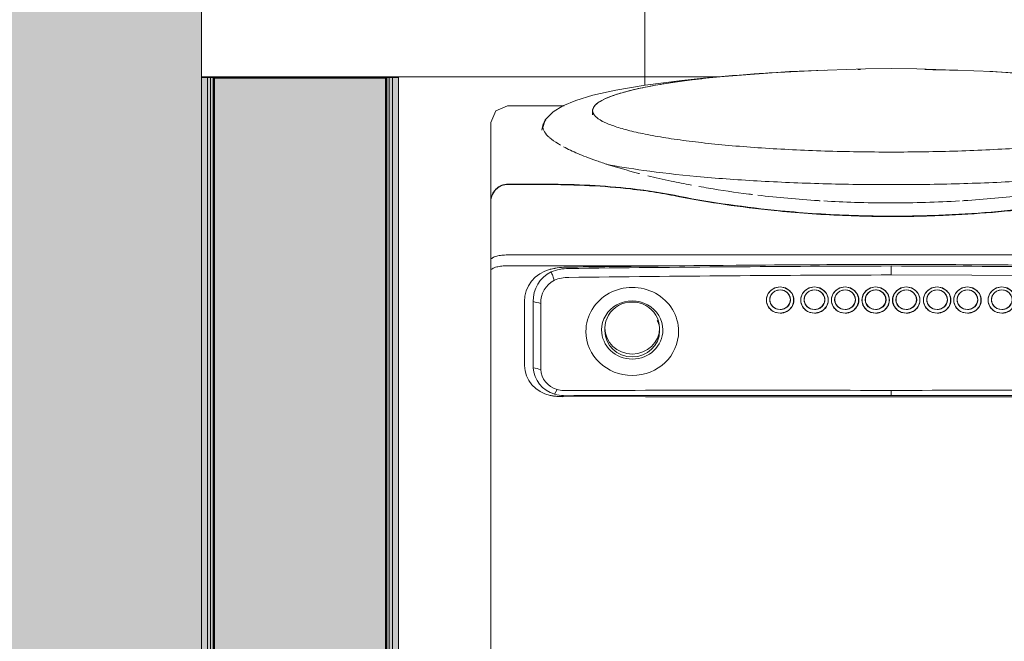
# Model space of a CAD drawing. Header units: metres. Extents: x -14 to 13.9, y -18.2 to 7.6.
# Tile 178 of 215: x -8.481 to -7.682, y -17.733 to -17.228. Entities that reach past the tile are written whole.
import ezdxf

# ---------------------------------------------------------------- set-up
doc = ezdxf.new("R2010")
doc.units = ezdxf.units.M
for name, color, linetype, lineweight in [('A-FLOR', 7, 'Continuous', 5), ('A-FLOR-PATT', 7, 'Continuous', 5), ('A-WALL', 7, 'Continuous', 5), ('A-WALL-PATT', 7, 'Continuous', 50), ('I-WALL', 7, 'Continuous', 5), ('Q-SPCQ', 7, 'Continuous', 5)]:
    doc.layers.add(name, color=color, linetype=linetype, lineweight=lineweight)

# ---------------------------------------------------------------- blocks, each defined once
blk = doc.blocks.new('Lavadora de roupas Electrolux - Electrolux-LSE12-2272090-PLANTA LAYOUT')
at = {"layer": 'Q-SPCQ', "color": 253, "true_color": 0xaaaaaa}
for p, q in [((-0.65587, -0.0135), (-0.65587, -0.6365)), ((-0.54083, -0.05874), (-0.54075, -0.32492)), ((-0.61888, -0.2436), (-0.61861, -0.24358)), ((-0.62253, -0.25541), (-0.61959, -0.2548)), ((-0.6195, -0.2548), (-0.61653, -0.25542)), ((-0.61861, -0.2548), (-0.61888, -0.25478)), ((-0.61888, -0.27151), (-0.61861, -0.27149)), ((-0.62253, -0.28002), (-0.61959, -0.27941)), ((-0.6195, -0.27941), (-0.61653, -0.28003)), ((-0.61861, -0.27942), (-0.61888, -0.27939)), ((-0.61888, -0.29613), (-0.61861, -0.2961)), ((-0.62253, -0.30507), (-0.61959, -0.30446)), ((-0.6195, -0.30446), (-0.61653, -0.30508)), ((-0.61861, -0.30447), (-0.61888, -0.30444)), ((-0.61888, -0.32117), (-0.61861, -0.32115)), ((-0.54075, -0.32492), (-0.54083, -0.5911)), ((-0.62253, -0.3299), (-0.61959, -0.3293)), ((-0.6195, -0.3293), (-0.61653, -0.32991)), ((-0.61861, -0.3293), (-0.61888, -0.32927)), ((-0.61888, -0.34601), (-0.61861, -0.34598)), ((-0.62253, -0.35474), (-0.61959, -0.35413)), ((-0.6195, -0.35413), (-0.61653, -0.35474)), ((-0.61861, -0.35413), (-0.61888, -0.35411)), ((-0.61888, -0.37084), (-0.61861, -0.37082)), ((-0.62253, -0.37957), (-0.61959, -0.37896)), ((-0.6195, -0.37896), (-0.61653, -0.37958)), ((-0.61861, -0.37896), (-0.61888, -0.37894)), ((-0.61888, -0.39567), (-0.61861, -0.39565)), ((-0.62253, -0.40748), (-0.61959, -0.40687)), ((-0.6195, -0.40687), (-0.61653, -0.40749)), ((-0.61861, -0.40687), (-0.61888, -0.40685)), ((-0.61888, -0.42358), (-0.61861, -0.42356)), ((-0.64735, -0.46819), (-0.64758, -0.44172)), ((-0.80088, -0.46053), (-0.7993, -0.47749)), ((-0.64711, -0.6365), (-0.64711, -0.49282)), ((-0.5942, -0.51307), (-0.59655, -0.51307)), ((-0.59655, -0.55743), (-0.5942, -0.55743)), ((-0.77301, -0.56749), (-0.76974, -0.56748)), ((-0.77697, -0.59053), (-0.77697, -0.6365)), ((-0.71327, -0.60415), (-0.71327, -0.6365)), ((-0.713, -0.60415), (-0.713, -0.6365)), ((-0.75717, -0.60856), (-0.76234, -0.60749)), ((-0.5629, -0.60955), (-0.61656, -0.60955)), ((-0.61851, -0.62264), (-0.61697, -0.62264)), ((-0.61797, -0.61559), (-0.56431, -0.61559)), ((-0.61795, -0.62263), (-0.56608, -0.62263)), ((-0.56608, -0.62263), (-0.61795, -0.62263)), ((-0.61697, -0.62264), (-0.61666, -0.62264)), ((-0.69898, -0.65), (-0.67511, -0.65)), ((-0.65174, -0.65), (-0.64298, -0.65)), ((-0.64298, -0.65), (-0.53711, -0.65)), ((-0.53711, -0.65), (-0.52983, -0.65)), ((-0.52983, -0.65), (-0.03001, -0.65))]:
    blk.add_line(p, q, dxfattribs=at)
at = {"layer": 'Q-SPCQ', "color": 253, "true_color": 0xaaaaaa, "flags": 128}
for points in [[(-0.63965, -0.32496), (-0.63939, -0.25951), (-0.63896, -0.19406), (-0.63838, -0.12861), (-0.63763, -0.06317)], [(-0.54075, -0.32492), (-0.54076, -0.25837), (-0.54078, -0.19183), (-0.5408, -0.12528), (-0.54083, -0.05874)], [(-0.80088, -0.18947), (-0.80486, -0.24243), (-0.80706, -0.30416), (-0.80721, -0.325)], [(-0.62987, -0.23523), (-0.62923, -0.23142), (-0.62739, -0.22806), (-0.62457, -0.22557), (-0.6211, -0.22425), (-0.61742, -0.22425), (-0.61396, -0.22557), (-0.61113, -0.22806), (-0.60929, -0.23142), (-0.60864, -0.23523)], [(-0.6275, -0.23523), (-0.62689, -0.23204), (-0.62516, -0.22933), (-0.62262, -0.22754)], [(-0.61648, -0.22753), (-0.61392, -0.22932), (-0.61219, -0.23203), (-0.61157, -0.23523)], [(-0.62987, -0.23523), (-0.62923, -0.23905), (-0.62739, -0.24241), (-0.62456, -0.2449), (-0.6211, -0.24623), (-0.61741, -0.24623), (-0.61395, -0.2449), (-0.61112, -0.24241), (-0.60928, -0.23905), (-0.60864, -0.23523)], [(-0.6275, -0.23523), (-0.62702, -0.2381), (-0.62564, -0.24062)], [(-0.61342, -0.24062), (-0.61205, -0.2381), (-0.61157, -0.23523)], [(-0.62515, -0.24118), (-0.62352, -0.2425), (-0.62288, -0.24285)], [(-0.62214, -0.24316), (-0.62091, -0.2435), (-0.61814, -0.2435), (-0.61689, -0.24315)], [(-0.61647, -0.24298), (-0.61554, -0.2425), (-0.61391, -0.24118)], [(-0.62987, -0.26314), (-0.62923, -0.25933), (-0.62739, -0.25597), (-0.62457, -0.25348), (-0.6211, -0.25216), (-0.61742, -0.25216), (-0.61396, -0.25348), (-0.61113, -0.25597), (-0.60929, -0.25933), (-0.60864, -0.26314)], [(-0.6275, -0.26314), (-0.62689, -0.25995), (-0.62516, -0.25724), (-0.62262, -0.25544)], [(-0.61648, -0.25544), (-0.61392, -0.25723), (-0.61219, -0.25994), (-0.61157, -0.26314)], [(-0.62987, -0.26314), (-0.62923, -0.26696), (-0.62739, -0.27032), (-0.62456, -0.27281), (-0.6211, -0.27414), (-0.61741, -0.27414), (-0.61395, -0.27281), (-0.61112, -0.27032), (-0.60928, -0.26696), (-0.60864, -0.26314)], [(-0.6275, -0.26314), (-0.62702, -0.26601), (-0.62564, -0.26853)], [(-0.61342, -0.26853), (-0.61205, -0.26601), (-0.61157, -0.26314)], [(-0.62515, -0.26909), (-0.62352, -0.27041), (-0.62288, -0.27076)], [(-0.62214, -0.27107), (-0.62091, -0.27141), (-0.61814, -0.27141), (-0.61689, -0.27106)], [(-0.61647, -0.27089), (-0.61554, -0.27041), (-0.61391, -0.26909)], [(-0.62987, -0.28776), (-0.62923, -0.28395), (-0.62739, -0.28059), (-0.62457, -0.2781), (-0.6211, -0.27678), (-0.61742, -0.27678), (-0.61396, -0.2781), (-0.61113, -0.28059), (-0.60929, -0.28394), (-0.60864, -0.28776)], [(-0.6275, -0.28776), (-0.62689, -0.28456), (-0.62516, -0.28185), (-0.62262, -0.28006)], [(-0.61648, -0.28005), (-0.61392, -0.28185), (-0.61219, -0.28456), (-0.61157, -0.28776)], [(-0.62987, -0.28776), (-0.62923, -0.29158), (-0.62739, -0.29494), (-0.62456, -0.29743), (-0.6211, -0.29875), (-0.61741, -0.29875), (-0.61395, -0.29743), (-0.61112, -0.29494), (-0.60928, -0.29158), (-0.60864, -0.28776)], [(-0.6275, -0.28776), (-0.62702, -0.29063), (-0.62564, -0.29315)], [(-0.62515, -0.29371), (-0.62352, -0.29502), (-0.62288, -0.29538)], [(-0.62214, -0.29569), (-0.62091, -0.29603), (-0.61814, -0.29603), (-0.61689, -0.29568)], [(-0.61647, -0.29551), (-0.61554, -0.29502), (-0.61391, -0.29371)], [(-0.61342, -0.29315), (-0.61205, -0.29062), (-0.61157, -0.28776)], [(-0.62987, -0.31281), (-0.62923, -0.30899), (-0.62739, -0.30564), (-0.62457, -0.30315), (-0.6211, -0.30182), (-0.61742, -0.30182), (-0.61396, -0.30315), (-0.61113, -0.30564), (-0.60929, -0.30899), (-0.60864, -0.31281)], [(-0.6275, -0.31281), (-0.62689, -0.30961), (-0.62516, -0.3069), (-0.62262, -0.30511)], [(-0.61648, -0.3051), (-0.61392, -0.3069), (-0.61219, -0.30961), (-0.61157, -0.31281)], [(-0.62987, -0.31281), (-0.62923, -0.31662), (-0.62739, -0.31998), (-0.62456, -0.32248), (-0.6211, -0.3238), (-0.61741, -0.3238), (-0.61395, -0.32248), (-0.61112, -0.31998), (-0.60928, -0.31662), (-0.60864, -0.31281)], [(-0.6275, -0.31281), (-0.62702, -0.31567), (-0.62564, -0.3182)], [(-0.62515, -0.31876), (-0.62352, -0.32007), (-0.62288, -0.32042)], [(-0.61647, -0.32056), (-0.61554, -0.32007), (-0.61391, -0.31876)], [(-0.61342, -0.3182), (-0.61205, -0.31567), (-0.61157, -0.31281)], [(-0.80088, -0.46053), (-0.80486, -0.40757), (-0.80706, -0.34584), (-0.80721, -0.325)], [(-0.63965, -0.32496), (-0.64329, -0.32496), (-0.64693, -0.32496)], [(-0.62987, -0.33764), (-0.62923, -0.33383), (-0.62739, -0.33047), (-0.62457, -0.32798), (-0.6211, -0.32666), (-0.61742, -0.32666), (-0.61396, -0.32798), (-0.61113, -0.33047), (-0.60929, -0.33382), (-0.60864, -0.33764)], [(-0.62214, -0.32074), (-0.62091, -0.32108), (-0.61814, -0.32107), (-0.61689, -0.32073)], [(-0.54174, -0.32496), (-0.54384, -0.32496), (-0.54594, -0.32496)], [(-0.54083, -0.5911), (-0.5408, -0.52455), (-0.54078, -0.45801), (-0.54076, -0.39146), (-0.54075, -0.32492)], [(-0.6275, -0.33764), (-0.62689, -0.33444), (-0.62516, -0.33173), (-0.62262, -0.32994)], [(-0.61648, -0.32993), (-0.61392, -0.33173), (-0.61219, -0.33444), (-0.61157, -0.33764)], [(-0.62987, -0.33764), (-0.62923, -0.34146), (-0.62739, -0.34482), (-0.62456, -0.34731), (-0.6211, -0.34863), (-0.61741, -0.34863), (-0.61395, -0.34731), (-0.61112, -0.34482), (-0.60928, -0.34146), (-0.60864, -0.33764)], [(-0.6275, -0.33764), (-0.62702, -0.34051), (-0.62564, -0.34303)], [(-0.62515, -0.34359), (-0.62352, -0.34491), (-0.62288, -0.34526)], [(-0.61647, -0.34539), (-0.61554, -0.3449), (-0.61391, -0.34359)], [(-0.61342, -0.34303), (-0.61205, -0.3405), (-0.61157, -0.33764)], [(-0.62987, -0.36247), (-0.62923, -0.35866), (-0.62739, -0.3553), (-0.62457, -0.35281), (-0.6211, -0.35149), (-0.61742, -0.35149), (-0.61396, -0.35281), (-0.61113, -0.3553), (-0.60929, -0.35866), (-0.60864, -0.36247)], [(-0.62214, -0.34557), (-0.62091, -0.34591), (-0.61814, -0.34591), (-0.61689, -0.34556)], [(-0.6275, -0.36247), (-0.62689, -0.35928), (-0.62516, -0.35657), (-0.62262, -0.35477)], [(-0.61648, -0.35476), (-0.61392, -0.35656), (-0.61219, -0.35927), (-0.61157, -0.36247)], [(-0.62987, -0.36247), (-0.62923, -0.36629), (-0.62739, -0.36965), (-0.62456, -0.37214), (-0.6211, -0.37347), (-0.61741, -0.37347), (-0.61395, -0.37214), (-0.61112, -0.36965), (-0.60928, -0.36629), (-0.60864, -0.36247)], [(-0.6275, -0.36247), (-0.62702, -0.36534), (-0.62564, -0.36786)], [(-0.61342, -0.36786), (-0.61205, -0.36534), (-0.61157, -0.36247)], [(-0.62515, -0.36842), (-0.62352, -0.36974), (-0.62288, -0.37009)], [(-0.62214, -0.3704), (-0.62091, -0.37074), (-0.61814, -0.37074), (-0.61689, -0.37039)], [(-0.61647, -0.37022), (-0.61554, -0.36974), (-0.61391, -0.36842)], [(-0.62987, -0.38731), (-0.62923, -0.38349), (-0.62739, -0.38014), (-0.62457, -0.37765), (-0.6211, -0.37632), (-0.61742, -0.37632), (-0.61396, -0.37764), (-0.61113, -0.38013), (-0.60929, -0.38349), (-0.60864, -0.38731)], [(-0.6275, -0.38731), (-0.62689, -0.38411), (-0.62516, -0.3814), (-0.62258, -0.37959)], [(-0.6165, -0.37959), (-0.61392, -0.38139), (-0.61219, -0.3841), (-0.61157, -0.38731)], [(-0.62987, -0.38731), (-0.62923, -0.39112), (-0.62739, -0.39448), (-0.62456, -0.39697), (-0.6211, -0.3983), (-0.61741, -0.3983), (-0.61395, -0.39697), (-0.61112, -0.39448), (-0.60928, -0.39112), (-0.60864, -0.38731)], [(-0.6275, -0.38731), (-0.62702, -0.39017), (-0.62564, -0.39269)], [(-0.61342, -0.39269), (-0.61205, -0.39017), (-0.61157, -0.38731)], [(-0.62515, -0.39326), (-0.62352, -0.39457), (-0.62288, -0.39492)], [(-0.62214, -0.39524), (-0.62091, -0.39557), (-0.61814, -0.39557), (-0.61689, -0.39522)], [(-0.61647, -0.39505), (-0.61554, -0.39457), (-0.61391, -0.39325)], [(-0.62987, -0.41522), (-0.62923, -0.4114), (-0.62739, -0.40804), (-0.62457, -0.40555), (-0.6211, -0.40423), (-0.61742, -0.40423), (-0.61396, -0.40555), (-0.61113, -0.40804), (-0.60929, -0.4114), (-0.60864, -0.41522)], [(-0.6275, -0.41522), (-0.62689, -0.41202), (-0.62516, -0.40931), (-0.62262, -0.40752)], [(-0.61648, -0.40751), (-0.61392, -0.4093), (-0.61219, -0.41201), (-0.61157, -0.41522)], [(-0.62987, -0.41522), (-0.62923, -0.41903), (-0.62739, -0.42239), (-0.62456, -0.42488), (-0.6211, -0.42621), (-0.61741, -0.42621), (-0.61395, -0.42488), (-0.61112, -0.42239), (-0.60928, -0.41903), (-0.60864, -0.41522)], [(-0.6275, -0.41522), (-0.62702, -0.41808), (-0.62564, -0.4206)], [(-0.61342, -0.4206), (-0.61205, -0.41808), (-0.61157, -0.41522)], [(-0.62515, -0.42117), (-0.62352, -0.42248), (-0.62288, -0.42283)], [(-0.62214, -0.42315), (-0.62091, -0.42348), (-0.61814, -0.42348), (-0.61689, -0.42313)], [(-0.61647, -0.42296), (-0.61554, -0.42248), (-0.61391, -0.42116)], [(-0.75833, -0.60798), (-0.76547, -0.60581), (-0.77219, -0.59942), (-0.77699, -0.59151), (-0.78128, -0.58112), (-0.78548, -0.56715), (-0.78965, -0.5486), (-0.79371, -0.52474), (-0.79751, -0.49512), (-0.7993, -0.47749)], [(-0.54674, -0.59633), (-0.54478, -0.59728), (-0.54283, -0.59823)], [(-0.76347, -0.65), (-0.77299, -0.64607), (-0.77697, -0.63658), (-0.77697, -0.6365)], [(-0.73453, -0.65), (-0.75223, -0.65), (-0.76172, -0.65), (-0.76347, -0.65)], [(-0.76347, -0.65), (-0.75934, -0.65), (-0.74696, -0.65), (-0.7264, -0.65), (-0.69926, -0.65)], [(-0.67511, -0.65), (-0.66602, -0.65), (-0.65174, -0.65)]]:
    blk.add_lwpolyline(points, dxfattribs=at)
at = {"layer": 'Q-SPCQ', "color": 253, "true_color": 0xaaaaaa}
for centre, major_axis, ratio, start_param, end_param in [((23.08429, -0.39644), (0, 24.94897), 0.951194, 1.557434, 1.567931), ((53.07533, -0.20935), (0, 56.37268), 0.951194, 1.568129, 1.572847), ((53.07379, -0.20935), (0, 56.36664), 0.951194, 1.568129, 1.572847), ((-0.77302, -0.325), (0, 0.24249), 0.138559, 6.170986, 7.517382), ((19.52889, -0.38684), (0, 21.18043), 0.952634, 1.559945, 1.567873), ((-0.77302, -0.325), (0, 0.24249), 0.138559, 0.897621, 1.234197), ((19.49863, -0.38684), (0, 21.18066), 0.951194, 1.562366, 1.567873), ((-0.77302, -0.325), (0, 0.24249), 0.138559, 5.049012, 5.161188), ((-0.77302, -0.325), (0, 0.24249), 0.138559, 5.048988, 5.161165), ((-0.61925, -0.23523), (0, 0.01116), 0.951194, 4.712389, 7.853982), ((-0.61953, -0.23523), (0, 0.00847), 0.951194, 4.712389, 7.853982), ((-0.61953, -0.23523), (0, 0.00839), 0.951194, 0.872665, 1.570796), ((-0.61953, -0.23523), (0, 0.00839), 0.951194, 4.712389, 5.859189), ((-0.61926, -0.23523), (0, 0.01115), 0.951194, 1.570796, 4.712389), ((-0.61953, -0.23523), (0, 0.00847), 0.951194, 1.570796, 4.712389), ((-0.61954, -0.23523), (0, 0.00835), 0.951194, 1.570796, 2.746804), ((-0.61954, -0.23523), (0, 0.00835), 0.951194, 2.752153, 4.712389), ((-0.77302, -0.325), (0, 0.24249), 0.138559, 4.936813, 5.048988), ((-0.77302, -0.325), (0, 0.24249), 0.138559, 4.936788, 5.048965), ((-0.61925, -0.23523), (0, 0.00837), 0.951194, 2.869215, 3.222654), ((-0.61925, -0.23523), (0, 0.00837), 0.951194, 2.869198, 3.043567), ((-0.61925, -0.23523), (0, 0.00837), 0.951194, 3.167205, 3.313581), ((-0.61925, -0.26314), (0, 0.01116), 0.951194, 4.712389, 7.853982), ((-0.61953, -0.26314), (0, 0.00847), 0.951194, 4.712389, 7.853982), ((-0.61953, -0.26314), (0, 0.00839), 0.951194, 0.431258, 0.725975), ((-0.61953, -0.26314), (0, 0.00839), 0.951194, 5.944304, 6.618617), ((-0.61925, -0.26314), (0, 0.00837), 0.951194, 6.201858, 6.555712), ((-0.61925, -0.26314), (0, 0.00837), 0.951194, 0.098316, 0.272541), ((-0.61925, -0.26314), (0, 0.00837), 0.951194, 6.111127, 6.257772), ((-0.61925, -0.26314), (0, 0.00837), 0.951194, 6.112487, 6.196112), ((-0.61953, -0.26314), (0, 0.00839), 0.951194, 4.712389, 5.859189), ((-0.61926, -0.26314), (0, 0.01115), 0.951194, 1.570796, 4.712389), ((-0.61953, -0.26314), (0, 0.00847), 0.951194, 1.570796, 4.712389), ((-0.61953, -0.26314), (0, 0.00839), 0.951194, 0.872665, 1.570796), ((-0.61954, -0.26314), (0, 0.00835), 0.951194, 1.570796, 2.746804), ((-0.61954, -0.26314), (0, 0.00835), 0.951194, 3.147224, 4.712389), ((-0.77302, -0.325), (0, 0.24249), 0.138559, 1.346397, 1.458597), ((-0.77302, -0.325), (0, 0.24249), 0.138559, 1.346397, 1.458597), ((-0.77302, -0.325), (0, 0.24249), 0.138559, 4.824613, 4.936788), ((-0.77302, -0.325), (0, 0.24249), 0.138559, 4.824589, 4.936765), ((-0.61954, -0.26314), (0, 0.00835), 0.951194, 2.752153, 3.13595), ((-0.61925, -0.26314), (0, 0.00837), 0.951194, 2.869215, 3.222654), ((-0.61925, -0.26314), (0, 0.00837), 0.951194, 2.869198, 3.043567), ((-0.61925, -0.26314), (0, 0.00837), 0.951194, 3.167205, 3.313581), ((-0.61925, -0.26314), (0, 0.00837), 0.951194, 3.228632, 3.312254), ((-0.61925, -0.28776), (0, 0.01116), 0.951194, 4.712389, 7.853982), ((-0.61953, -0.28776), (0, 0.00847), 0.951194, 4.712389, 7.853982), ((-0.61953, -0.28776), (0, 0.00839), 0.951194, 5.944304, 6.618617), ((-0.61925, -0.28776), (0, 0.00837), 0.951194, 6.201858, 6.555712), ((-0.61925, -0.28776), (0, 0.00837), 0.951194, 0.098316, 0.272541), ((-0.61925, -0.28776), (0, 0.00837), 0.951194, 6.111127, 6.257772), ((-0.61925, -0.28776), (0, 0.00837), 0.951194, 6.112487, 6.196112), ((-0.61953, -0.28776), (0, 0.00839), 0.951194, 0.872665, 1.570796), ((-0.61953, -0.28776), (0, 0.00839), 0.951194, 0.431258, 0.725975), ((-0.61953, -0.28776), (0, 0.00839), 0.951194, 4.712389, 5.859189), ((-0.61926, -0.28776), (0, 0.01115), 0.951194, 1.570796, 4.712389), ((-0.61953, -0.28776), (0, 0.00847), 0.951194, 1.570796, 4.712389), ((-0.61954, -0.28776), (0, 0.00835), 0.951194, 1.570796, 2.746804), ((-0.61954, -0.28776), (0, 0.00835), 0.951194, 2.752153, 3.13595), ((-0.61954, -0.28776), (0, 0.00835), 0.951194, 3.147224, 4.712389), ((-0.77302, -0.325), (0, 0.24249), 0.138559, 4.712389, 4.824589), ((-0.77302, -0.325), (0, 0.24249), 0.138559, 4.712389, 4.824565), ((-0.61925, -0.31281), (0, 0.01116), 0.951194, 4.712389, 7.853982), ((-0.61925, -0.28776), (0, 0.00837), 0.951194, 2.869215, 3.222654), ((-0.61925, -0.28776), (0, 0.00837), 0.951194, 2.869198, 3.043567), ((-0.61925, -0.28776), (0, 0.00837), 0.951194, 3.167205, 3.313581), ((-0.61925, -0.28776), (0, 0.00837), 0.951194, 3.228632, 3.312254), ((-0.61953, -0.31281), (0, 0.00847), 0.951194, 4.712389, 7.853982), ((-0.61953, -0.31281), (0, 0.00839), 0.951194, 0.872665, 1.570796), ((-0.61953, -0.31281), (0, 0.00839), 0.951194, 0.431258, 0.725975), ((-0.61953, -0.31281), (0, 0.00839), 0.951194, 5.944304, 6.618617), ((-0.61925, -0.31281), (0, 0.00837), 0.951194, 6.201858, 6.555712), ((-0.61925, -0.31281), (0, 0.00837), 0.951194, 0.098316, 0.272541), ((-0.61925, -0.31281), (0, 0.00837), 0.951194, 6.111127, 6.257772), ((-0.61925, -0.31281), (0, 0.00837), 0.951194, 6.112487, 6.196112), ((-0.61953, -0.31281), (0, 0.00839), 0.951194, 4.712389, 5.859189), ((-0.61926, -0.31281), (0, 0.01115), 0.951194, 1.570796, 4.712389), ((-0.61953, -0.31281), (0, 0.00847), 0.951194, 1.570796, 4.712389), ((-0.61954, -0.31281), (0, 0.00835), 0.951194, 1.570796, 2.746804), ((-0.61954, -0.31281), (0, 0.00835), 0.951194, 3.147224, 4.712389), ((-0.77302, -0.325), (0, 0.24249), 0.138559, 4.600213, 4.712389), ((-0.77302, -0.325), (0, 0.24249), 0.138559, 4.600189, 4.712389), ((19.52889, -0.263), (0, 21.18043), 0.952634, 1.57372, 1.581647), ((19.49863, -0.263), (0, 21.18066), 0.951194, 1.57372, 1.579227), ((23.08429, -0.25347), (0, 24.94897), 0.951194, 1.573662, 1.584158), ((23.08583, -0.25347), (0, 24.94293), 0.951194, 1.573662, 1.584158), ((-0.61925, -0.33764), (0, 0.01116), 0.951194, 4.712389, 7.853982), ((-0.61954, -0.31281), (0, 0.00835), 0.951194, 2.752153, 3.13595), ((-0.61925, -0.31281), (0, 0.00837), 0.951194, 2.869215, 3.222654), ((-0.61925, -0.31281), (0, 0.00837), 0.951194, 2.869198, 3.043567), ((-0.61925, -0.31281), (0, 0.00837), 0.951194, 3.167205, 3.313581), ((-0.61925, -0.31281), (0, 0.00837), 0.951194, 3.228632, 3.312254), ((53.07533, -0.44056), (0, 56.37268), 0.951194, 1.568746, 1.573464), ((53.07379, -0.44056), (0, 56.36664), 0.951194, 1.568745, 1.573464), ((-0.61953, -0.33764), (0, 0.00847), 0.951194, 4.712389, 7.853982), ((-0.61953, -0.33764), (0, 0.00839), 0.951194, 1.22173, 1.570796), ((-0.61953, -0.33764), (0, 0.00839), 0.951194, 0.872665, 1.166919), ((-0.61953, -0.33764), (0, 0.00839), 0.951194, 0.431258, 0.725975), ((-0.61953, -0.33764), (0, 0.00839), 0.951194, 5.944304, 6.618617), ((-0.61925, -0.33764), (0, 0.00837), 0.951194, 6.201858, 6.555712), ((-0.61925, -0.33764), (0, 0.00837), 0.951194, 0.098316, 0.272541), ((-0.61925, -0.33764), (0, 0.00837), 0.951194, 6.111127, 6.257772), ((-0.61925, -0.33764), (0, 0.00837), 0.951194, 6.112487, 6.196112), ((-0.61953, -0.33764), (0, 0.00839), 0.951194, 4.712389, 5.859189), ((-0.61926, -0.33764), (0, 0.01115), 0.951194, 1.570796, 4.712389), ((-0.61953, -0.33764), (0, 0.00847), 0.951194, 1.570796, 4.712389), ((-0.61954, -0.33764), (0, 0.00835), 0.951194, 1.570796, 2.746804), ((-0.61954, -0.33764), (0, 0.00835), 0.951194, 3.147224, 4.712389), ((-0.77302, -0.325), (0, 0.24249), 0.138559, 1.67342, 1.682996), ((-0.77302, -0.325), (0, 0.24249), 0.138559, 1.673441, 1.682996), ((-0.61925, -0.36247), (0, 0.01116), 0.951194, 4.712389, 7.853982), ((-0.61954, -0.33764), (0, 0.00835), 0.951194, 2.752153, 3.13595), ((-0.61925, -0.33764), (0, 0.00837), 0.951194, 2.869215, 3.222654), ((-0.61925, -0.33764), (0, 0.00837), 0.951194, 2.869198, 3.043567), ((-0.61925, -0.33764), (0, 0.00837), 0.951194, 3.167205, 3.313581), ((-0.61925, -0.33764), (0, 0.00837), 0.951194, 3.228632, 3.312254), ((-0.77302, -0.325), (0, 0.24249), 0.138559, 4.488013, 4.600189), ((-0.77302, -0.325), (0, 0.24249), 0.138559, 4.48799, 4.600165), ((-0.61953, -0.36247), (0, 0.00847), 0.951194, 4.712389, 7.853982), ((-0.61953, -0.36247), (0, 0.00839), 0.951194, 0.872665, 1.570796), ((-0.61953, -0.36247), (0, 0.00839), 0.951194, 0.431258, 0.725975), ((-0.61953, -0.36247), (0, 0.00839), 0.951194, 5.944304, 6.618617), ((-0.61925, -0.36247), (0, 0.00837), 0.951194, 6.201858, 6.555712), ((-0.61925, -0.36247), (0, 0.00837), 0.951194, 0.098316, 0.272541), ((-0.61925, -0.36247), (0, 0.00837), 0.951194, 6.111127, 6.257772), ((-0.61925, -0.36247), (0, 0.00837), 0.951194, 6.112487, 6.196112), ((-0.61953, -0.36247), (0, 0.00839), 0.951194, 4.712389, 5.859189), ((-0.61926, -0.36247), (0, 0.01115), 0.951194, 1.570796, 4.712389), ((-0.61953, -0.36247), (0, 0.00847), 0.951194, 1.570796, 4.712389), ((-0.61954, -0.36247), (0, 0.00835), 0.951194, 1.570796, 2.746804), ((-0.61954, -0.36247), (0, 0.00835), 0.951194, 3.147224, 4.712389), ((-0.61925, -0.38731), (0, 0.01116), 0.951194, 4.712389, 7.853982), ((-0.61954, -0.36247), (0, 0.00835), 0.951194, 2.752153, 3.13595), ((-0.61925, -0.36247), (0, 0.00837), 0.951194, 2.869215, 3.222654), ((-0.61925, -0.36247), (0, 0.00837), 0.951194, 2.869198, 3.043567), ((-0.61925, -0.36247), (0, 0.00837), 0.951194, 3.167205, 3.313581), ((-0.61925, -0.36247), (0, 0.00837), 0.951194, 3.228632, 3.312254), ((-0.77302, -0.325), (0, 0.24249), 0.138559, 1.795196, 2.243995), ((-0.77302, -0.325), (0, 0.24249), 0.138559, 1.795196, 3.253769), ((-0.77302, -0.325), (0, 0.24249), 0.138559, 4.375813, 4.48799), ((-0.77302, -0.325), (0, 0.24249), 0.138559, 4.37579, 4.487965), ((-0.61953, -0.38731), (0, 0.00847), 0.951194, 4.712389, 7.853982), ((-0.61953, -0.38731), (0, 0.00839), 0.951194, 0.872665, 1.570796), ((-0.61953, -0.38731), (0, 0.00839), 0.951194, 0.443116, 0.725975), ((-0.61953, -0.38731), (0, 0.00839), 0.951194, 5.944304, 6.618617), ((-0.61925, -0.38731), (0, 0.00837), 0.951194, 6.201858, 6.555712), ((-0.61925, -0.38731), (0, 0.00837), 0.951194, 0.098316, 0.272541), ((-0.61925, -0.38731), (0, 0.00837), 0.951194, 6.111127, 6.257772), ((-0.61925, -0.38731), (0, 0.00837), 0.951194, 6.112487, 6.196112), ((-0.61953, -0.38731), (0, 0.00839), 0.951194, 4.712389, 5.839756), ((-0.61926, -0.38731), (0, 0.01115), 0.951194, 1.570796, 4.712389), ((-0.61953, -0.38731), (0, 0.00847), 0.951194, 1.570796, 4.712389), ((-0.61954, -0.38731), (0, 0.00835), 0.951194, 1.570796, 2.746804), ((-0.61954, -0.38731), (0, 0.00835), 0.951194, 3.147224, 4.712389), ((-0.61954, -0.38731), (0, 0.00835), 0.951194, 2.752153, 3.13595), ((-0.61925, -0.38731), (0, 0.00837), 0.951194, 2.869215, 3.222654), ((-0.61925, -0.38731), (0, 0.00837), 0.951194, 2.869198, 3.043567), ((-0.61925, -0.38731), (0, 0.00837), 0.951194, 3.167205, 3.313581), ((-0.61925, -0.38731), (0, 0.00837), 0.951194, 3.228632, 3.312254), ((-0.77302, -0.325), (0, 0.24249), 0.138559, 4.263613, 4.37579), ((-0.77302, -0.325), (0, 0.24249), 0.138559, 4.26359, 4.375766), ((-0.61925, -0.41522), (0, 0.01116), 0.951194, 4.712389, 7.853982), ((-0.61953, -0.41522), (0, 0.00847), 0.951194, 4.712389, 7.853982), ((-0.61953, -0.41522), (0, 0.00839), 0.951194, 0.431258, 0.725975), ((-0.61953, -0.41522), (0, 0.00839), 0.951194, 5.944304, 6.618617), ((-0.61925, -0.41522), (0, 0.00837), 0.951194, 6.201858, 6.555712), ((-0.61925, -0.41522), (0, 0.00837), 0.951194, 0.098316, 0.272541), ((-0.61925, -0.41522), (0, 0.00837), 0.951194, 6.111127, 6.257772), ((-0.61925, -0.41522), (0, 0.00837), 0.951194, 6.112487, 6.196112), ((-0.61953, -0.41522), (0, 0.00839), 0.951194, 4.712389, 5.859189), ((-0.61926, -0.41522), (0, 0.01115), 0.951194, 1.570796, 4.712389), ((-0.61953, -0.41522), (0, 0.00847), 0.951194, 1.570796, 4.712389), ((-0.61953, -0.41522), (0, 0.00839), 0.951194, 0.872665, 1.570796), ((-0.61954, -0.41522), (0, 0.00835), 0.951194, 1.570796, 2.746804), ((-0.61954, -0.41522), (0, 0.00835), 0.951194, 3.147224, 4.712389), ((-0.61954, -0.41522), (0, 0.00835), 0.951194, 2.752153, 3.13595), ((-0.61925, -0.41522), (0, 0.00837), 0.951194, 2.869215, 3.222654), ((-0.61925, -0.41522), (0, 0.00837), 0.951194, 2.869198, 3.043567), ((-0.61925, -0.41522), (0, 0.00837), 0.951194, 3.167205, 3.313581), ((-0.61925, -0.41522), (0, 0.00837), 0.951194, 3.228632, 3.312254), ((-0.77302, -0.325), (0, 0.24249), 0.138559, 4.151413, 4.26359), ((-0.77302, -0.325), (0, 0.24249), 0.138559, 4.15139, 4.263566), ((-0.77302, -0.325), (0, 0.24249), 0.138559, 4.039213, 4.15139), ((-0.77302, -0.325), (0, 0.24249), 0.138559, 4.039191, 4.151366), ((19.49863, -0.263), (0, 21.18066), 0.951194, 1.580601, 1.58609), ((-0.77302, -0.325), (0, 0.24249), 0.138559, 2.24402, 2.356194), ((-0.77302, -0.325), (0, 0.24249), 0.138559, 3.927013, 4.039191), ((-0.77302, -0.325), (0, 0.24249), 0.138559, 3.926991, 4.039166), ((19.498, -0.263), (0, 21.18066), 0.951165, 1.581647, 1.58609), ((-0.77302, -0.325), (0, 0.24249), 0.138559, 2.35622, 2.468394), ((-0.77302, -0.325), (0, 0.24249), 0.138559, 3.814813, 3.926991), ((-0.77302, -0.325), (0, 0.24249), 0.138559, 3.814791, 3.926966), ((-0.59378, -0.53525), (0, 0.03762), 0.951194, 0, 3.141593), ((-0.59378, -0.53525), (0, 0.03762), 0.951194, 3.141593, 6.283185), ((-0.59498, -0.53525), (0, 0.02488), 0.951194, 0, 3.141593), ((-0.59498, -0.53525), (0, 0.02488), 0.951194, 3.141593, 6.283185), ((-0.77302, -0.325), (0, 0.24249), 0.138559, 2.46842, 2.580594), ((-0.77302, -0.325), (0, 0.24249), 0.138559, 3.702613, 3.814791), ((-0.77302, -0.325), (0, 0.24249), 0.138559, 3.702591, 3.814766), ((-0.59655, -0.53525), (0, 0.02218), 0.951194, 0, 3.141593), ((-0.5942, -0.53525), (0, 0.02218), 0.951194, 0.249272, 0.415847), ((-0.59655, -0.53525), (0, 0.02218), 0.951194, 3.141593, 6.283185), ((-0.5942, -0.53525), (0, 0.02218), 0.951194, 0.03959, 0.073886), ((-0.5942, -0.53525), (0, 0.02218), 0.951194, 3.141593, 6.283185), ((-0.77302, -0.325), (0, 0.24249), 0.138559, 2.58062, 2.692794), ((-0.77302, -0.325), (0, 0.24249), 0.138559, 3.590413, 3.702591), ((-0.77302, -0.325), (0, 0.24249), 0.138559, 3.590392, 3.702565), ((-0.77302, -0.325), (0, 0.24249), 0.138559, 2.692821, 2.804993), ((-0.77302, -0.325), (0, 0.24249), 0.138559, 3.478192, 3.590365), ((-0.77302, -0.325), (0, 0.24249), 0.138559, 3.478212, 3.590392), ((-0.77302, -0.325), (0, 0.24249), 0.138559, 2.805022, 3.029393), ((-0.77302, -0.325), (0, 0.24249), 0.138559, 3.253792, 3.478164), ((-0.77302, -0.325), (0, 0.24249), 0.138559, 3.366011, 3.478192), ((-0.5942, -0.53525), (0, 0.02218), 0.951194, 3.067636, 3.101967), ((-0.77302, -0.325), (0, 0.24249), 0.138559, 3.029417, 3.253792), ((-0.77302, -0.325), (0, 0.24249), 0.138559, 3.253808, 3.365992), ((-0.59552, -0.58796), (0, 0.05302), 0.951165, 1.551205, 1.835088), ((-0.59552, -0.58796), (0, 0.05302), 0.951194, 1.551205, 1.835088), ((-0.60743, -0.5863), (0, 0.03941), 0.951194, 1.584158, 1.955015), ((-0.60589, -0.5863), (0, 0.03337), 0.951194, 1.584158, 1.945083), ((-0.56092, -0.591), (0, 0.01584), 0.951194, 4.368993, 4.716535), ((-0.56246, -0.591), (0, 0.02187), 0.951194, 4.375468, 4.714331), ((-0.58387, -0.59217), (0, 0.04526), 0.951194, 4.49782, 4.736123), ((-0.61754, -0.58806), (0, 0.02151), 0.951194, 2.0773, 3.189516), ((-0.56531, -0.59085), (0, 0.02475), 0.951194, 3.183728, 4.409804), ((-0.56376, -0.59085), (0, 0.01872), 0.951194, 3.19005, 4.415402), ((-0.58387, -0.59217), (0, 0.04526), 0.951165, 4.49782, 4.567448), ((-0.61851, -0.59471), (0, 0.02793), 0.951165, 1.827689, 3.162659), ((-0.61851, -0.59471), (0, 0.02793), 0.951194, 1.827689, 3.162659), ((-0.61908, -0.58806), (0, 0.02755), 0.951194, 2.062504, 3.18394), ((-0.56655, -0.59599), (0, 0.02665), 0.951165, 3.15997, 4.492235), ((-0.56654, -0.59599), (0, 0.02665), 0.951194, 3.15997, 4.492235), ((-4.11822, -0.66148), (3.43717, 1.28067), 0.732566, 5.828914, 5.831051), ((-3.65557, -0.65587), (3.03559, 1.13105), 0.732566, 5.828816, 5.831236)]:
    blk.add_ellipse(centre, major_axis=major_axis, ratio=ratio, start_param=start_param, end_param=end_param, dxfattribs=at)
for points, knots in [([(-0.71297, -0.325), (-0.71297, -0.30641), (-0.71348, -0.26922), (-0.71573, -0.21559), (-0.71939, -0.16616), (-0.72407, -0.12502), (-0.72772, -0.10275), (-0.7295, -0.0936)], [0, 0, 0, 0, 0.0625, 0.125, 0.1875, 0.25, 0.3030481, 0.3030481, 0.3030481, 0.3030481]), ([(-0.7023, -0.15657), (-0.69928, -0.17281), (-0.69466, -0.20288), (-0.69, -0.2488), (-0.68841, -0.27735), (-0.68793, -0.29174)], [0, 0, 0, 0, 0.4, 0.7, 1, 1, 1, 1]), ([(-0.70204, -0.15602), (-0.70063, -0.1637), (-0.69795, -0.1794), (-0.69387, -0.2082), (-0.69021, -0.24265), (-0.68851, -0.26938), (-0.68793, -0.28293)], [0, 0, 0, 0, 0.2, 0.4, 0.7, 1, 1, 1, 1]), ([(-0.69987, -0.26722), (-0.6999, -0.26678), (-0.70097, -0.24954), (-0.70251, -0.23265), (-0.70439, -0.21679)], [0.2171835, 0.2171835, 0.2171835, 0.2171835, 0.2222222, 0.414503, 0.414503, 0.414503, 0.414503]), ([(-0.71297, -0.325), (-0.71297, -0.34359), (-0.71348, -0.38078), (-0.71573, -0.43441), (-0.71939, -0.48384), (-0.72407, -0.52498), (-0.72772, -0.54725), (-0.7295, -0.5564)], [0, 0, 0, 0, 0.0625, 0.125, 0.1875, 0.25, 0.303048, 0.303048, 0.303048, 0.303048]), ([(-0.6981, -0.325), (-0.69811, -0.33496), (-0.69839, -0.35331), (-0.69921, -0.37153), (-0.6997, -0.37984)], [0, 0, 0, 0, 0.1111111, 0.2059622, 0.2059622, 0.2059622, 0.2059622]), ([(-0.68793, -0.35562), (-0.68861, -0.37568), (-0.69085, -0.4104), (-0.69652, -0.45743), (-0.70091, -0.48376), (-0.70334, -0.49633)], [0, 0, 0, 0, 0.4, 0.7, 1, 1, 1, 1]), ([(-0.68793, -0.36443), (-0.68833, -0.37391), (-0.6894, -0.39265), (-0.6922, -0.42482), (-0.69661, -0.46021), (-0.7008, -0.48499), (-0.70309, -0.49689)], [0, 0, 0, 0, 0.2, 0.4, 0.7, 1, 1, 1, 1]), ([(-0.69987, -0.38278), (-0.6999, -0.38323), (-0.70097, -0.40047), (-0.70251, -0.41736), (-0.70439, -0.43321)], [0.2171749, 0.2171749, 0.2171749, 0.2171749, 0.2222222, 0.4144845, 0.4144845, 0.4144845, 0.4144845]), ([(-0.70492, -0.43765), (-0.70504, -0.43863), (-0.70659, -0.45094), (-0.70875, -0.46555), (-0.71101, -0.47855), (-0.71146, -0.48108)], [0.4325156, 0.4325156, 0.4325156, 0.4325156, 0.4444444, 0.5833333, 0.6173052, 0.6173052, 0.6173052, 0.6173052]), ([(-0.71257, -0.48713), (-0.71364, -0.4928), (-0.7161, -0.50508), (-0.71873, -0.51657), (-0.72022, -0.52262)], [0.6446426, 0.6446426, 0.6446426, 0.6446426, 0.7222222, 0.8168155, 0.8168155, 0.8168155, 0.8168155]), ([(-0.70334, -0.49633), (-0.70599, -0.50865), (-0.70972, -0.5323), (-0.71271, -0.56943), (-0.71329, -0.59257), (-0.71327, -0.60415)], [0, 0, 0, 0, 0.4, 0.7, 1, 1, 1, 1]), ([(-0.70309, -0.49689), (-0.70442, -0.50306), (-0.70679, -0.51585), (-0.71005, -0.54007), (-0.71198, -0.56408), (-0.71286, -0.58687), (-0.713, -0.59836), (-0.713, -0.60415)], [0, 0, 0, 0, 0.2, 0.4, 0.7, 0.85, 1, 1, 1, 1]), ([(-0.72192, -0.5294), (-0.72206, -0.52992), (-0.72441, -0.53898), (-0.72684, -0.54736), (-0.72917, -0.55467)], [0.8527456, 0.8527456, 0.8527456, 0.8527456, 0.8611111, 1, 1, 1, 1]), ([(-0.73547, -0.5727), (-0.73729, -0.5774), (-0.74006, -0.58391), (-0.74278, -0.5893), (-0.74372, -0.59106)], [0, 0, 0, 0, 0.1, 0.1541915, 0.1541915, 0.1541915, 0.1541915]), ([(-0.54097, -0.5959), (-0.54094, -0.59557), (-0.54083, -0.59397), (-0.5408, -0.59237), (-0.54083, -0.5911)], [0.3698733, 0.3698733, 0.3698733, 0.3698733, 0.5, 1, 1, 1, 1]), ([(-0.74512, -0.59357), (-0.74545, -0.59413), (-0.74749, -0.59758), (-0.74947, -0.60036), (-0.75108, -0.60223)], [0.1810376, 0.1810376, 0.1810376, 0.1810376, 0.2, 0.3, 0.3, 0.3, 0.3]), ([(-0.7512, -0.60237), (-0.75277, -0.60418), (-0.75737, -0.60833), (-0.76192, -0.60847), (-0.76468, -0.60587), (-0.76516, -0.60532)], [0.3024789, 0.3024789, 0.3024789, 0.3024789, 0.4, 0.6, 0.6431459, 0.6431459, 0.6431459, 0.6431459]), ([(-0.71327, -0.6365), (-0.71327, -0.63755), (-0.71303, -0.63958), (-0.71195, -0.6425), (-0.71023, -0.64509), (-0.70759, -0.64758), (-0.70481, -0.64902), (-0.70284, -0.64956), (-0.70233, -0.64967)], [0, 0, 0, 0, 0.1428571, 0.2857143, 0.4285714, 0.5714286, 0.7857143, 0.8571429, 0.8571429, 0.8571429, 0.8571429]), ([(-0.713, -0.6365), (-0.71299, -0.63807), (-0.71244, -0.64112), (-0.7098, -0.64565), (-0.70514, -0.64912), (-0.70107, -0.65), (-0.69898, -0.65)], [-1, -1, -1, -1, -0.785714, -0.571429, -0.285714, 0, 0, 0, 0]), ([(-0.65587, -0.6365), (-0.65587, -0.63807), (-0.6557, -0.64121), (-0.65491, -0.6457), (-0.65354, -0.64913), (-0.65234, -0.65), (-0.65174, -0.65)], [0, 0, 0, 0, 0.222222, 0.444444, 0.722222, 1, 1, 1, 1]), ([(-0.64711, -0.6365), (-0.64711, -0.63807), (-0.64694, -0.64121), (-0.64615, -0.6457), (-0.64498, -0.64864), (-0.64405, -0.64959), (-0.64369, -0.64979)], [0, 0, 0, 0, 0.2222222, 0.4444444, 0.7222222, 0.8888889, 0.8888889, 0.8888889, 0.8888889])]:
    blk.add_open_spline(points, degree=3, knots=knots, dxfattribs=at)
for points in [[(-0.6981, -0.325), (-0.69811, -0.30637), (-0.69866, -0.28775), (-0.69974, -0.26949)], [(-0.68793, -0.28293), (-0.68755, -0.29196), (-0.68696, -0.31003), (-0.68696, -0.33734), (-0.68755, -0.35541), (-0.68793, -0.36443)], [(-0.68793, -0.29174), (-0.68756, -0.30235), (-0.68719, -0.32368), (-0.68756, -0.34501), (-0.68793, -0.35562)], [(-0.72917, -0.55467), (-0.73022, -0.55795), (-0.73232, -0.56424), (-0.73442, -0.56997), (-0.73547, -0.5727)], [(-0.63543, -0.5985), (-0.63656, -0.59893), (-0.63881, -0.59979), (-0.64106, -0.60064), (-0.64218, -0.60107)], [(-0.54127, -0.59871), (-0.5412, -0.59822), (-0.54114, -0.59772), (-0.54109, -0.59723)], [(-0.64369, -0.64979), (-0.64346, -0.64993), (-0.64322, -0.65), (-0.64298, -0.65)]]:
    blk.add_open_spline(points, degree=3, dxfattribs=at)

msp = doc.modelspace()

# ---------------------------------------------------------------- hatches: boundary and pattern name
at = {"layer": 'A-FLOR-PATT', "true_color": 0xd8d8d8}
msp.add_hatch(color=254, dxfattribs=at).paths.add_polyline_path([(-8.33359, -18.07504), (-8.33359, -17.78391), (-8.3346, -17.78492), (-8.35402, -17.78524), (-8.35441, -17.7856), (-8.39238, -17.78592), (-8.39334, -17.79083), (-8.39554, -17.79271), (-8.3997, -17.79338), (-8.40289, -17.79438), (-8.40566, -17.79593), (-8.40958, -17.79844), (-8.41246, -17.79822), (-8.41565, -17.79593), (-8.41888, -17.79419), (-8.42201, -17.79333), (-8.42644, -17.79235), (-8.42832, -17.79015), (-8.42881, -17.787), (-8.42941, -17.7856), (-8.43941, -17.78512), (-8.44162, -17.78549), (-8.44471, -17.78758), (-8.44788, -17.78853), (-8.45299, -17.78892), (-8.45709, -17.78793), (-8.46238, -17.78378), (-8.46463, -17.77942), (-8.46532, -17.77504), (-8.46368, -17.76842), (-8.46197, -17.76578), (-8.45814, -17.76268), (-8.45439, -17.76151), (-8.44988, -17.76115), (-8.44471, -17.76243), (-8.43955, -17.76503), (-8.42886, -17.76356), (-8.42797, -17.75926), (-8.42577, -17.75737), (-8.42215, -17.75675), (-8.41842, -17.75568), (-8.41565, -17.75413), (-8.41173, -17.75164), (-8.40885, -17.75186), (-8.40533, -17.75438), (-8.40238, -17.75589), (-8.39916, -17.75675), (-8.39487, -17.75773), (-8.39299, -17.75993), (-8.3925, -17.7631), (-8.39231, -17.76447), (-8.35402, -17.76483), (-8.35402, -17.76515), (-8.33458, -17.76516), (-8.33359, -17.76615), (-8.33359, -15.31504), (-9.23359, -15.31504), (-9.23359, -18.07504), (-8.64617, -18.07504)])
at = {"layer": 'A-FLOR-PATT', "true_color": 0x808080}
h = msp.add_hatch(dxfattribs=at)
h.set_pattern_fill('FP_2', color=8, style=0, pattern_type=2)
h.set_pattern_definition([(0, (-2.574, -15.475), (0, 0.6), []), (90, (-2.574, -15.475), (-0.6, 4e-17), [])])
h.paths.add_polyline_path([(-6.82369, -18.07504), (-6.82369, -17.42504), (-6.21359, -17.42504), (-6.21359, -16.69504), (-6.17359, -16.69504), (-6.17369, -15.47504), (-8.17359, -15.47504), (-8.17359, -15.52504), (-8.33359, -15.52504), (-8.33359, -17.27504), (-8.17359, -17.27504), (-8.17359, -18.07504), (-8.08512, -18.07502), (-8.09466, -18.07102), (-8.09636, -18.06843), (-8.09644, -18.06831), (-8.09859, -18.05912), (-8.09802, -17.30963), (-8.09695, -17.30534), (-8.09521, -17.30314), (-8.09065, -17.29936), (-8.08754, -17.29871), (-8.08509, -17.29895), (-8.03924, -17.29813), (-8.02676, -17.29285), (-8.00247, -17.2866), (-7.98273, -17.28292), (-7.97054, -17.28107), (-7.91609, -17.27483), (-7.87745, -17.27167), (-7.82396, -17.26918), (-7.77359, -17.26796), (-7.68831, -17.2706), (-7.64458, -17.27357), (-7.5991, -17.27827), (-7.56363, -17.28313), (-7.53263, -17.28944), (-7.51864, -17.2936), (-7.50582, -17.29872), (-7.45637, -17.29956), (-7.45353, -17.30132), (-7.45092, -17.30425), (-7.44998, -17.30671), (-7.44899, -17.3092), (-7.44928, -17.3102), (-7.44881, -17.31135), (-7.44859, -17.337), (-7.44885, -18.06288), (-7.45057, -18.06658), (-7.45059, -18.06661), (-7.45097, -18.06843), (-7.45144, -18.06843), (-7.45254, -18.07108), (-7.46209, -18.07503), (-7.42859, -18.07503), (-7.42859, -17.75038), (-7.42694, -17.70589), (-7.42238, -17.66161), (-7.41722, -17.64257), (-7.40736, -17.62549), (-7.39345, -17.6115), (-7.37408, -17.59977), (-7.35327, -17.59276), (-7.24128, -17.57948), (-7.12859, -17.57504), (-7.0159, -17.57948), (-6.9039, -17.59276), (-6.88277, -17.59989), (-6.86372, -17.6115), (-6.84982, -17.62549), (-6.83996, -17.64257), (-6.8348, -17.66161), (-6.83023, -17.70589), (-6.82859, -17.75038), (-6.82859, -18.07504)])
h.paths.add_polyline_path([(-7.58859, -18.07504), (-7.58859, -18.07504), (-7.63517, -18.07504)])
h.paths.add_polyline_path([(-8.08509, -17.29976), (-8.08509, -17.29936), (-8.08648, -17.29957)])
at = {"layer": 'A-WALL-PATT'}
h = msp.add_hatch(color=256, dxfattribs=at)
h.paths.add_polyline_path([(-8.32859, -18.07504), (-8.32609, -18.07466), (-8.32609, -17.27504), (-8.32859, -17.27504), (-8.32859, -18.07466)])
h.paths.add_polyline_path([(-8.32859, -15.52504), (-8.32609, -15.52504), (-8.32609, -15.32004), (-8.32859, -15.32004), (-8.32859, -15.46504)])
h = msp.add_hatch(color=256, dxfattribs=at)
h.paths.add_polyline_path([(-8.32609, -18.07504), (-8.32359, -18.07467), (-8.32359, -17.27504), (-8.32609, -17.27504), (-8.32609, -18.07466)])
h.paths.add_polyline_path([(-8.32609, -15.52504), (-8.32359, -15.52504), (-8.32359, -15.32254), (-8.32609, -15.32254), (-8.32609, -15.46504)])
h = msp.add_hatch(color=256, dxfattribs=at)
h.paths.add_polyline_path([(-8.291, -18.07504), (-8.18359, -18.07504), (-8.18359, -17.27504), (-8.32359, -17.27504), (-8.32359, -18.07504)])
h.paths.add_polyline_path([(-8.28271, -15.52504), (-8.18359, -15.52504), (-8.18359, -15.32504), (-8.32359, -15.32504), (-8.32359, -15.52504)])
h = msp.add_hatch(color=256, dxfattribs=at)
h.paths.add_polyline_path([(-8.18359, -18.07504), (-8.18109, -18.07502), (-8.18109, -17.27504), (-8.18359, -17.27504), (-8.18359, -18.07502)])
h.paths.add_polyline_path([(-8.18109, -15.52504), (-8.18109, -15.46504), (-8.18359, -15.46504), (-8.18359, -15.52504)])
h = msp.add_hatch(color=256, dxfattribs=at)
h.paths.add_polyline_path([(-8.17859, -18.07504), (-8.17859, -18.07503), (-8.17859, -17.27504), (-8.18109, -17.27504), (-8.18109, -18.07504)])
h.paths.add_polyline_path([(-8.17859, -15.52504), (-8.17859, -15.46754), (-8.18109, -15.46754), (-8.18109, -15.52504)])
at = {"layer": 'I-WALL'}
h = msp.add_hatch(color=256, dxfattribs=at)
h.paths.add_polyline_path([(-8.33359, -18.07504), (-8.32859, -18.07466), (-8.32859, -17.27504), (-8.33359, -17.27504), (-8.33359, -18.07464)])
h.paths.add_polyline_path([(-8.33359, -15.52504), (-8.32859, -15.52504), (-8.32859, -15.31504), (-8.33359, -15.31504), (-8.33359, -15.46504)])
h = msp.add_hatch(color=256, dxfattribs=at)
h.paths.add_polyline_path([(-8.17359, -18.07504), (-8.17359, -17.27504), (-8.17859, -17.27504), (-8.17859, -18.07504)])
h.paths.add_polyline_path([(-8.17859, -15.52504), (-8.17359, -15.52504), (-8.17359, -15.47004), (-8.17859, -15.47004), (-8.17859, -15.47504)])

# ---------------------------------------------------------------- linework, layer by layer
at = {"layer": 'A-FLOR'}
msp.add_line((-8.33359, -15.52504), (-8.33359, -17.27504), dxfattribs=at)
at = {"layer": 'A-WALL'}
for p, q in [((-8.33359, -17.27504), (-8.33359, -18.08504)), ((-8.32359, -17.27504), (-8.33359, -17.27504)), ((-8.32859, -18.07504), (-8.32859, -17.27504)), ((-8.32609, -18.07504), (-8.32609, -17.27504)), ((-8.17359, -17.27504), (-8.18359, -17.27504)), ((-8.18109, -18.07504), (-8.18109, -17.27504)), ((-8.17859, -18.07504), (-8.17859, -17.27504)), ((-8.17359, -18.07504), (-8.17359, -17.27504))]:
    msp.add_line(p, q, dxfattribs=at)
at = {"layer": 'A-WALL', "lineweight": 50}
for p, q in [((-8.18359, -17.27504), (-8.32359, -17.27504)), ((-8.32359, -18.07504), (-8.32359, -17.27504)), ((-8.18359, -18.07504), (-8.18359, -17.27504))]:
    msp.add_line(p, q, dxfattribs=at)

# ---------------------------------------------------------------- block references
at = {"layer": 'Q-SPCQ', "color": 253, "true_color": 0xaaaaaa, "rotation": 269.9999999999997}
msp.add_blockref('Lavadora de roupas Electrolux - Electrolux-LSE12-2272090-PLANTA LAYOUT', (-7.44859, -18.07504), dxfattribs=at)

doc.saveas('drawing.dxf')
